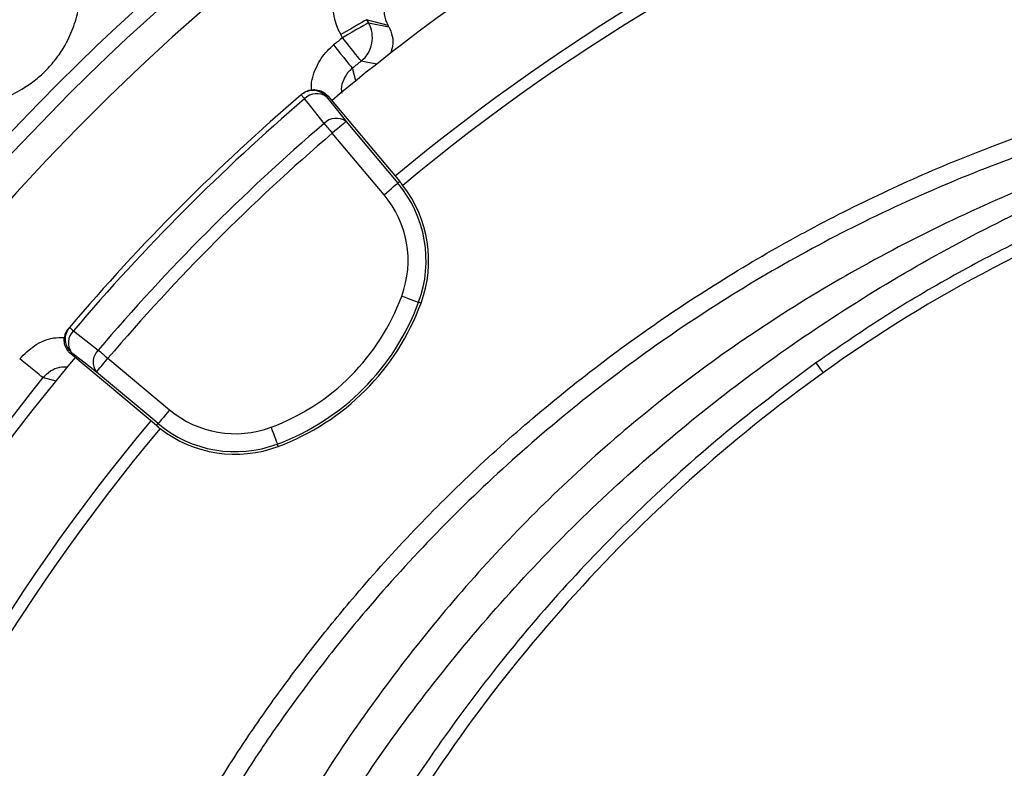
# Model space of a CAD drawing. Header units: millimetres. Extents: x 6202 to 13939, y 4827 to 14768.
# Tile 11 of 18: x 8124 to 8947, y 11838 to 12463. Entities that reach past the tile are written whole.
import ezdxf

# ---------------------------------------------------------------- set-up
doc = ezdxf.new("R2010")
doc.units = ezdxf.units.MM
doc.header["$LTSCALE"] = 5

msp = doc.modelspace()

# ---------------------------------------------------------------- linework, layer by layer
at = {"color": 7, "linetype": 'Continuous', "lineweight": 25}
for p, q in [((8432.16, 12458.68), (8414.23, 12463.49)), ((8414.23, 12463.49), (8415.73, 12460.89)), ((8415.73, 12460.89), (8432.76, 12457.65)), ((8432.76, 12457.65), (8432.16, 12458.68)), ((8394.09, 12448.4), (8392.59, 12451)), ((8360.53, 12401.51), (8359.62, 12400.74)), ((8381.75, 12399.77), (8380.84, 12399)), ((8381.75, 12399.77), (8441.9, 12328.34)), ((8397.03, 12378.35), (8440.28, 12326.98)), ((8428.82, 12317.32), (8385.56, 12368.69)), ((8441.9, 12328.34), (8440.28, 12326.98)), ((8459.68, 12226.72), (8457.7, 12227.45)), ((8166.01, 12206.47), (8165.24, 12205.56)), ((8167.82, 12185.25), (8167.05, 12184.34)), ((8238.69, 12124.43), (8167.05, 12184.34)), ((8198.14, 12180.63), (8249.66, 12137.55)), ((8789.64, 12176.85), (8795.6, 12168.55)), ((8240.04, 12126.05), (8188.53, 12169.13)), ((8238.69, 12124.43), (8240.04, 12126.05)), ((8340.36, 12107), (8339.63, 12108.98))]:
    msp.add_line(p, q, dxfattribs=at)
at = {"color": 7, "linetype": 'Continuous', "lineweight": 25, "flags": 128}
for points in [[(8414.23, 12463.49), (8413.69, 12463.18), (8412.37, 12462.42), (8410.33, 12461.24), (8407.63, 12459.68), (8404.38, 12457.8), (8400.7, 12455.68), (8396.72, 12453.38), (8392.59, 12451)], [(8415.73, 12460.89), (8415.19, 12460.58), (8413.87, 12459.82), (8411.83, 12458.64), (8409.13, 12457.08), (8405.89, 12455.21), (8402.2, 12453.08), (8398.22, 12450.78), (8394.09, 12448.4)], [(8409.69, 12428.88), (8409.3, 12429.37), (8408.35, 12430.56), (8406.88, 12432.4), (8404.93, 12434.83), (8402.59, 12437.76), (8399.94, 12441.08), (8397.07, 12444.67), (8394.09, 12448.4)], [(8386.61, 12442.38), (8389.61, 12438.67), (8392.49, 12435.1), (8395.16, 12431.79), (8397.52, 12428.88), (8399.48, 12426.45), (8400.96, 12424.62), (8401.92, 12423.44), (8402.31, 12422.95)], [(8402.31, 12422.95), (8402.79, 12421.1), (8404.74, 12413.69), (8405.18, 12412.01)], [(8359.62, 12400.74), (8359.67, 12400.68), (8359.81, 12400.52), (8360.04, 12400.25), (8360.36, 12399.87), (8360.77, 12399.39), (8361.27, 12398.82), (8361.84, 12398.15), (8362.48, 12397.4)], [(8378.66, 12376.75), (8365.57, 12393.45), (8362.48, 12397.4)], [(8380.84, 12399), (8388.76, 12388.9), (8397.03, 12378.35)], [(8378.66, 12376.75), (8379.37, 12375.92), (8380.14, 12375.02), (8380.96, 12374.06), (8381.83, 12373.05), (8382.73, 12372), (8383.66, 12370.92), (8384.61, 12369.81), (8385.56, 12368.69)], [(8397.03, 12378.35), (8396.74, 12378.11), (8396.05, 12377.52), (8394.96, 12376.61), (8393.53, 12375.4), (8391.81, 12373.95), (8389.86, 12372.31), (8387.75, 12370.54), (8385.56, 12368.69)], [(8428.82, 12317.32), (8431.01, 12319.17), (8433.12, 12320.94), (8435.07, 12322.58), (8436.79, 12324.03), (8438.22, 12325.24), (8439.3, 12326.15), (8440, 12326.74), (8440.28, 12326.98)], [(8443.63, 12232.64), (8446.32, 12231.65), (8448.9, 12230.7), (8451.3, 12229.82), (8453.41, 12229.04), (8455.16, 12228.39), (8456.49, 12227.9), (8457.34, 12227.58), (8457.7, 12227.45)], [(8166.01, 12206.47), (8166.06, 12206.42), (8166.23, 12206.28), (8166.5, 12206.05), (8166.88, 12205.73), (8167.36, 12205.32), (8167.94, 12204.83), (8168.6, 12204.26), (8169.36, 12203.62)], [(8169.36, 12203.62), (8186.11, 12190.59), (8190.06, 12187.51)], [(8188.53, 12169.13), (8177.95, 12177.37), (8167.82, 12185.25)], [(8190.06, 12187.51), (8190.9, 12186.8), (8191.8, 12186.03), (8192.76, 12185.22), (8193.77, 12184.35), (8194.83, 12183.46), (8195.91, 12182.53), (8197.02, 12181.59), (8198.14, 12180.63)], [(8143.85, 12164.49), (8143.37, 12164.89), (8142.18, 12165.84), (8140.35, 12167.32), (8137.93, 12169.28), (8135.01, 12171.64), (8131.7, 12174.31), (8128.13, 12177.2), (8124.42, 12180.19)], [(8188.53, 12169.13), (8188.77, 12169.42), (8189.35, 12170.12), (8190.26, 12171.21), (8191.46, 12172.64), (8192.9, 12174.37), (8194.54, 12176.32), (8196.31, 12178.44), (8198.14, 12180.63)], [(8154.79, 12161.63), (8152.94, 12162.11), (8145.53, 12164.05), (8143.85, 12164.49)], [(8249.66, 12137.55), (8247.82, 12135.36), (8246.06, 12133.24), (8244.42, 12131.29), (8242.98, 12129.56), (8241.78, 12128.13), (8240.87, 12127.04), (8240.29, 12126.34), (8240.04, 12126.05)], [(8334.39, 12123.03), (8335.39, 12120.35), (8336.35, 12117.76), (8337.24, 12115.37), (8338.03, 12113.27), (8338.68, 12111.52), (8339.18, 12110.19), (8339.5, 12109.33), (8339.63, 12108.98)]]:
    msp.add_lwpolyline(points, dxfattribs=at)
at = {"color": 8, "linetype": 'Continuous', "lineweight": 25, "flags": 128}
msp.add_lwpolyline([(8423.08, 12426.23), (8415.36, 12427.76), (8409.69, 12428.88)], dxfattribs=at)
at = {"color": 7, "linetype": 'Continuous', "lineweight": 25}
for radius in [2165, 2163.77, 2138.77, 1885.1, 1872.35]:
    msp.add_circle((9489.52, 11077.28), radius, dxfattribs=at)
for centre, radius, start, end in [((9489.52, 11077.28), 1847.37, 306.43528, 243.41913), ((9489.52, 11077.28), 1720, 110.06677, 129.95034), ((9489.52, 11077.28), 1637.5, 110.06523, 129.94292), ((9489.52, 11077.28), 1627.5, 110.06256, 129.9451), ((8075.31, 12491.49), 100, 3.41286, 266.58714), ((8394.05, 12448.41), 25.02, 308.69052, 29.93201), ((9489.52, 11077.28), 1754.98, 128.62244, 128.93595), ((9489.52, 11077.28), 1729.99, 128.62244, 128.93595), ((8369.37, 12389.34), 15, 40.08071, 130.53311), ((9484.33, 11086.23), 1730, 130.55081, 139.6441), ((9484.33, 11086.23), 1725.61, 130.55081, 139.6441), ((8372.55, 12387.92), 13.83, 53.19501, 136.74199), ((9489.52, 11201.82), 1190, 93.54499, 125.67115), ((8388.74, 12367.27), 13.84, 53.19895, 136.7628), ((9484.33, 11086.23), 1699.39, 130.58891, 139.606), ((9484.33, 11086.23), 1688.79, 130.58891, 139.606), ((8363.4, 12262.24), 100.51, 339.74881, 40.09745), ((8363.4, 12262.24), 102.62, 37.714, 40.09745), ((8363.4, 12262.24), 102.62, 339.74881, 37.714), ((8363.4, 12262.24), 85.51, 339.74881, 40.09745), ((8269.58, 12296.86), 185.51, 290.4461, 339.74881), ((8269.58, 12296.86), 200.51, 290.4461, 339.74881), ((8269.58, 12296.86), 202.62, 290.4461, 339.74881), ((8177.44, 12196.76), 15, 139.66197, 230.11452), ((8178.87, 12193.58), 13.83, 133.45261, 217.00091), ((8199.58, 12177.46), 13.84, 133.43254, 216.99514), ((9489.52, 11077.28), 1720, 140.06677, 159.95034), ((9562.42, 11100.27), 1315, 125.67115, 150.69029), ((9489.52, 11077.28), 1729.99, 141.06405, 158.93595), ((8304.52, 12203.16), 85.51, 230.09745, 290.4461), ((9489.52, 11077.28), 1637.5, 140.06523, 159.94292), ((8304.52, 12203.16), 102.62, 230.09745, 232.21694), ((8304.52, 12203.16), 100.51, 230.09745, 290.4461), ((9489.52, 11077.28), 1627.5, 140.06256, 159.9451), ((8304.52, 12203.16), 102.62, 232.21694, 290.4461)]:
    msp.add_arc(centre, radius, start, end, dxfattribs=at)
for centre, major_axis in [((8435.95, 12475.96), (48.36, -12.96)), ((8453.84, 12471.17), (24.18, -6.48))]:
    msp.add_ellipse(centre, major_axis=major_axis, ratio=0.998783, start_param=2.356803, end_param=3.926382, dxfattribs=at)
for points, knots in [([(10094.78, 14765.97), (10084.62, 14766.31), (10027.95, 14768.22), (9925.66, 14766.73), (9788.91, 14761.98), (9654.58, 14752.55), (9521.98, 14739.2), (9390.49, 14721.75), (9259.61, 14700.24), (9129.04, 14674.56), (8998.97, 14644.76), (8869.98, 14610.21), (8742.54, 14571.12), (8616.75, 14527.52), (8492.11, 14479.23), (8367.95, 14425.89), (8248.95, 14369.5), (8134.88, 14310.45), (8025.66, 14249.18), (7916.47, 14182.98), (7807.96, 14111.58), (7700.83, 14034.76), (7595.46, 13952.7), (7492.24, 13865.31), (7395.06, 13775.93), (7303.86, 13685.17), (7218.53, 13593.63), (7136, 13498.05), (7056.83, 13398.94), (6982.23, 13297.82), (6912.69, 13195.73), (6848.26, 13093.26), (6788.39, 12989.88), (6730.46, 12881.05), (6675.06, 12766.74), (6622.76, 12646.97), (6575.83, 12526.83), (6534.09, 12406.53), (6497.57, 12286.22), (6466.96, 12171.49), (6450.71, 12096.43), (6443.21, 12061.82)], [0, 0, 0, 0, 0.006175, 0.034438, 0.062092, 0.089277, 0.116207, 0.143017, 0.169824, 0.196746, 0.223823, 0.250855, 0.277829, 0.304763, 0.33169, 0.358993, 0.386817, 0.411645, 0.436993, 0.462861, 0.48918, 0.515861, 0.542898, 0.570274, 0.597976, 0.623065, 0.648397, 0.67396, 0.699742, 0.725417, 0.75026, 0.774742, 0.798916, 0.8228, 0.8496, 0.876045, 0.902147, 0.927915, 0.953361, 0.978496, 1, 1, 1, 1]), ([(7194.63, 10718.61), (7194.63, 10718.61), (7194.63, 10760.5), (7174.49, 10842.99), (7169.08, 10968.88), (7165.58, 11094.81), (7170.16, 11220.69), (7180.33, 11336.32), (7194.83, 11441.59), (7211.95, 11536.64), (7232.99, 11630.89), (7258.16, 11725.06), (7287.58, 11818.98), (7321.32, 11912.46), (7359.01, 12004.42), (7400.19, 12093.81), (7444.7, 12180.55), (7492.34, 12264.58), (7543.41, 12346.56), (7598.36, 12427.1), (7657.23, 12506), (7720.04, 12583.05), (7786.07, 12657.35), (7854.54, 12728.08), (7925.27, 12795.19), (7998.03, 12858.71), (8073.37, 12919.17), (8151.87, 12976.99), (8233.53, 13031.95), (8318.29, 13083.88), (8405.17, 13132.16), (8497.18, 13178.26), (8594.45, 13221.59), (8697, 13261.57), (8801.33, 13296.66), (8902.85, 13325.54), (9001.19, 13348.81), (9096.03, 13367.14), (9191.56, 13381.53), (9288.5, 13392.03), (9386.74, 13398.47), (9486.12, 13400.73), (9585.52, 13398.76), (9683.76, 13392.6), (9780.72, 13382.38), (9876.25, 13368.28), (9971.13, 13350.24), (10066.05, 13328.08), (10160.86, 13301.66), (10255.37, 13270.93), (10348.48, 13236.19), (10439.12, 13197.89), (10527.2, 13156.18), (10612.66, 13111.28), (10696.18, 13062.87), (10778.38, 13010.54), (10859.06, 12954.23), (10938.02, 12893.93), (11014.34, 12830.32), (11087.18, 12764.15), (11156.5, 12695.6), (11222.32, 12624.89), (11285.15, 12551.52), (11345.46, 12474.89), (11403, 12395.02), (11457.62, 12311.97), (11508.66, 12226.67), (11555.55, 12140.12), (11598.33, 12052.51), (11637.07, 11964.03), (11672.11, 11874.03), (11703.68, 11781.79), (11731.55, 11687.39), (11755.6, 11590.94), (11775.5, 11493.56), (11791.08, 11396.33), (11802.4, 11299.42), (11809.62, 11202.99), (11812.84, 11106.35), (11812.03, 11008.74), (11807.02, 10910.32), (11797.72, 10811.23), (11784.21, 10712.63), (11766.69, 10615.77), (11745.32, 10520.78), (11720.3, 10427.74), (11691.46, 10335.81), (11658.55, 10244.31), (11621.43, 10153.42), (11580.1, 10063.31), (11534.89, 9975.09), (11485.38, 9887.11), (11429.89, 9800.64), (11374.05, 9712.29), (11322.93, 9662.48), (11307.35, 9631.32), (11307.35, 9631.32)], [0, 0, 0, 0, 0, 0.013633, 0.027295, 0.040968, 0.054631, 0.068264, 0.078732, 0.089209, 0.099686, 0.110154, 0.120926, 0.131708, 0.14249, 0.153263, 0.163733, 0.174212, 0.184692, 0.195162, 0.205937, 0.216721, 0.227506, 0.23828, 0.248751, 0.25923, 0.26971, 0.28018, 0.290954, 0.301738, 0.312522, 0.323296, 0.335224, 0.347165, 0.359107, 0.371035, 0.381506, 0.391987, 0.402467, 0.412938, 0.423714, 0.434499, 0.445285, 0.45606, 0.466528, 0.477006, 0.487483, 0.497952, 0.508724, 0.519506, 0.530287, 0.541059, 0.551524, 0.561997, 0.57247, 0.582934, 0.593703, 0.604482, 0.615261, 0.62603, 0.636502, 0.646982, 0.657463, 0.667934, 0.678709, 0.689493, 0.700278, 0.711053, 0.721522, 0.732, 0.742479, 0.752948, 0.763722, 0.774506, 0.78529, 0.796064, 0.806545, 0.817036, 0.827527, 0.838009, 0.848796, 0.859593, 0.87039, 0.881177, 0.891621, 0.902073, 0.912526, 0.92297, 0.933715, 0.94447, 0.955226, 0.965971, 0.977312, 0.988659, 1, 1, 1, 1, 1]), ([(8069.36, 12391.67), (8069.46, 12391.66), (8073.73, 12391.41), (8082.23, 12391.48), (8096.14, 12393.31), (8111, 12397.57), (8124.97, 12404.26), (8136.68, 12412.21), (8146.27, 12420.63), (8154.69, 12430.25), (8162.63, 12441.99), (8169.31, 12456.01), (8173.5, 12470.74), (8175.28, 12484.34), (8175.4, 12492.74), (8175.15, 12497.1), (8175.13, 12497.44)], [0, 0, 0, 0, 0.001734, 0.074811, 0.148009, 0.250112, 0.352219, 0.426329, 0.500337, 0.574558, 0.648882, 0.751198, 0.853507, 0.923767, 0.993926, 1, 1, 1, 1]), ([(8432.76, 12457.65), (8433.92, 12455.08), (8436.23, 12449.95), (8436.35, 12442.01), (8434.79, 12437.39), (8434.13, 12435.42)], [0, 0, 0, 0, 0.36503, 0.730067, 1, 1, 1, 1]), ([(9351.26, 12426), (9325.54, 12422.48), (9274.06, 12415.44), (9197.88, 12398.94), (9122.67, 12378.82), (9044.75, 12354.26), (8964.57, 12324.27), (8883.09, 12287.19), (8804.33, 12244.83), (8728.95, 12197.28), (8658.38, 12145.36), (8592.9, 12089.3), (8532.32, 12029.74), (8475.83, 11966.38), (8423.86, 11899.64), (8379.81, 11836.01), (8355.21, 11793.58), (8344.66, 11775.38)], [0, 0, 0, 0, 0.061908, 0.123918, 0.185972, 0.247942, 0.319255, 0.390836, 0.462487, 0.534029, 0.60531, 0.673782, 0.742475, 0.811266, 0.880006, 0.948518, 1, 1, 1, 1]), ([(8402.31, 12422.95), (8401.43, 12422.17), (8398.44, 12419.54), (8394.81, 12413.71), (8392.72, 12407.04), (8393.26, 12403.13), (8393.41, 12402.01)], [0, 0, 0, 0, 0.148153, 0.502851, 0.85792, 1, 1, 1, 1]), ([(8281.16, 11811.5), (8290.26, 11826.11), (8308.46, 11855.33), (8337.97, 11897.85), (8369.08, 11939.34), (8406.32, 11985.06), (8450.38, 12034.21), (8502.06, 12085.78), (8557.04, 12134.88), (8615.28, 12181.23), (8676.65, 12224.59), (8739.78, 12264.02), (8804.41, 12299.47), (8870.26, 12330.97), (8938.4, 12359.06), (9008.72, 12383.41), (9080.93, 12404.21), (9129.92, 12414.59), (9154.4, 12419.78)], [0, 0, 0, 0, 0.04713, 0.094261, 0.141685, 0.189109, 0.255699, 0.32234, 0.38893, 0.457464, 0.526053, 0.594587, 0.661169, 0.727803, 0.794386, 0.862905, 0.93148, 1, 1, 1, 1]), ([(9157.27, 12405.06), (9128.71, 12398.91), (9071.49, 12386.58), (8987.42, 12360.78), (8905.05, 12329.84), (8825.05, 12293.4), (8747.79, 12251.72), (8673.62, 12204.78), (8602.66, 12152.86), (8535.26, 12096.26), (8471.85, 12035.35), (8425.74, 11984.62), (8387.99, 11939.02), (8357.47, 11899.42), (8323.9, 11851.73), (8303.63, 11819.25), (8293.94, 11803.73)], [0, 0, 0, 0, 0.080899, 0.162075, 0.243341, 0.324512, 0.405407, 0.486315, 0.567501, 0.64878, 0.729965, 0.810873, 0.838537, 0.893937, 0.949336, 1, 1, 1, 1]), ([(8360.53, 12401.51), (8361.92, 12402.48), (8364.7, 12404.42), (8369.8, 12405.38), (8374.86, 12404.69), (8379, 12402.63), (8380.96, 12400.6), (8381.75, 12399.77)], [0, 0, 0, 0, 0.213877, 0.427756, 0.641575, 0.85527, 1, 1, 1, 1]), ([(8372.33, 11764.25), (8382.39, 11781.33), (8408.05, 11824.93), (8455.52, 11891.36), (8513.7, 11963.55), (8577.02, 12031.63), (8644.89, 12095.47), (8717.1, 12154.71), (8793.27, 12209.12), (8873.09, 12258.41), (8956.16, 12302.42), (9042.16, 12340.78), (9130.52, 12373.88), (9191.12, 12390.98), (9221.43, 12399.52)], [0, 0, 0, 0, 0.0553651, 0.14124, 0.2271172, 0.3129919, 0.3988693, 0.484744, 0.5706212, 0.656496, 0.7423732, 0.828248, 0.9141234, 1, 1, 1, 1]), ([(9415.31, 12399.7), (9392.98, 12397.91), (9348.29, 12394.31), (9281.76, 12384.32), (9215.22, 12370.76), (9148.94, 12353.17), (9083.15, 12331.65), (9019.85, 12306.82), (8959.16, 12279.02), (8900.96, 12248.35), (8844.15, 12214.6), (8807.81, 12189.43), (8789.64, 12176.85)], [0, 0, 0, 0, 0.099897, 0.199866, 0.299756, 0.402558, 0.505445, 0.608247, 0.705595, 0.802944, 0.901472, 1, 1, 1, 1]), ([(8167.05, 12184.34), (8165.86, 12185.55), (8163.49, 12187.96), (8161.7, 12192.83), (8161.54, 12197.93), (8162.87, 12202.35), (8164.56, 12204.63), (8165.24, 12205.56)], [0, 0, 0, 0, 0.213549, 0.427097, 0.640704, 0.854432, 1, 1, 1, 1]), ([(8143.85, 12164.49), (8145.84, 12166.49), (8149.81, 12170.48), (8157.37, 12173.62), (8162.47, 12173.55), (8164.76, 12173.52)], [0, 0, 0, 0, 0.355475, 0.711203, 1, 1, 1, 1]), ([(8789.64, 12176.85), (8765.82, 12159.05), (8718.1, 12123.39), (8651.26, 12063.85), (8588.2, 12000.26), (8529.58, 11932.63), (8475.97, 11861.18), (8434.91, 11799.6), (8413.71, 11760.84), (8406.78, 11748.18)], [0, 0, 0, 0, 0.1539047, 0.3083341, 0.4629435, 0.6173772, 0.7712857, 0.9253102, 1, 1, 1, 1])]:
    msp.add_open_spline(points, degree=3, knots=knots, dxfattribs=at)
at = {"color": 8, "linetype": 'Continuous', "lineweight": 25}
for points, knots in [([(8368.4, 12404.82), (8368.3, 12405.63), (8367.58, 12412.02), (8371.72, 12423.92), (8378.85, 12435.58), (8384.84, 12440.83), (8386.61, 12442.38)], [0, 0, 0, 0, 0.056627, 0.446865, 0.836976, 1, 1, 1, 1]), ([(8124.42, 12180.19), (8128.38, 12184.17), (8136.31, 12192.12), (8150.02, 12198.07), (8158.75, 12198.06), (8161.86, 12198.05)], [0, 0, 0, 0, 0.391576, 0.783143, 1, 1, 1, 1])]:
    msp.add_open_spline(points, degree=3, knots=knots, dxfattribs=at)

doc.saveas('drawing.dxf')
